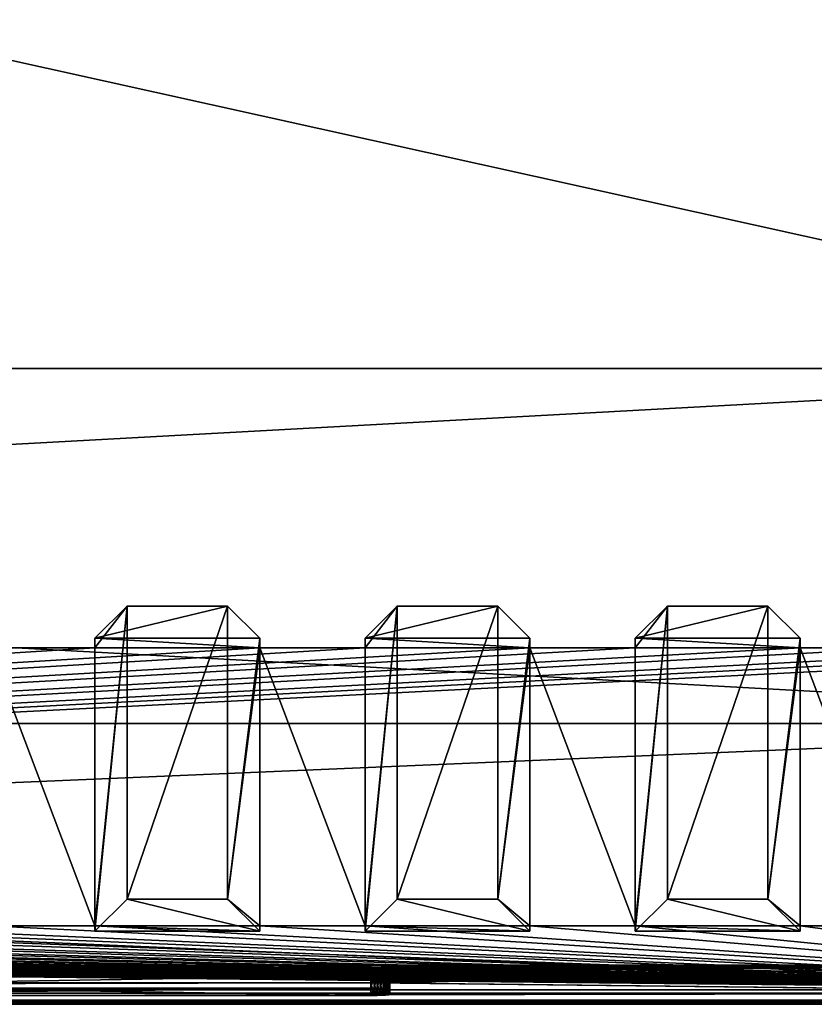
# Model space of a CAD drawing. Header units: inches. Extents: x -23.4 to 23.4, y -0.1 to 14.
# Tile 23 of 25: x 13.3 to 19, y 0 to 7. Entities that reach past the tile are written whole.
import ezdxf

# ---------------------------------------------------------------- set-up
doc = ezdxf.new("R2010")
doc.units = ezdxf.units.IN
doc.header["$LTSCALE"] = 65.185185
doc.header["$MEASUREMENT"] = 0
for name, color, linetype in [('10', 7, 'CONTINUOUS'), ('11', 7, 'CONTINUOUS'), ('113', 7, 'CONTINUOUS'), ('115', 7, 'CONTINUOUS'), ('116', 7, 'CONTINUOUS'), ('117', 7, 'CONTINUOUS'), ('12', 7, 'CONTINUOUS'), ('13', 7, 'CONTINUOUS'), ('133', 7, 'CONTINUOUS'), ('134', 7, 'CONTINUOUS'), ('17', 7, 'CONTINUOUS'), ('173', 7, 'CONTINUOUS'), ('174', 7, 'CONTINUOUS'), ('175', 7, 'CONTINUOUS'), ('176', 7, 'CONTINUOUS'), ('177', 7, 'CONTINUOUS'), ('178', 7, 'CONTINUOUS'), ('18', 7, 'CONTINUOUS'), ('185', 7, 'CONTINUOUS'), ('186', 7, 'CONTINUOUS'), ('187', 7, 'CONTINUOUS'), ('188', 7, 'CONTINUOUS'), ('189', 7, 'CONTINUOUS'), ('19', 7, 'CONTINUOUS'), ('190', 7, 'CONTINUOUS'), ('191', 7, 'CONTINUOUS'), ('192', 7, 'CONTINUOUS'), ('193', 7, 'CONTINUOUS'), ('194', 7, 'CONTINUOUS'), ('195', 7, 'CONTINUOUS'), ('196', 7, 'CONTINUOUS'), ('20', 7, 'CONTINUOUS'), ('21', 7, 'CONTINUOUS'), ('22', 7, 'CONTINUOUS'), ('23', 7, 'CONTINUOUS'), ('3', 7, 'CONTINUOUS'), ('4', 7, 'CONTINUOUS'), ('5', 7, 'CONTINUOUS'), ('6', 7, 'CONTINUOUS'), ('7', 7, 'CONTINUOUS'), ('8', 7, 'CONTINUOUS'), ('9', 7, 'CONTINUOUS')]:
    doc.layers.add(name, color=color, linetype=linetype)

msp = doc.modelspace()

# ---------------------------------------------------------------- linework, layer by layer
at = {"layer": '10', "color": 7, "linetype": 'Continuous'}
for points in [[(-23.226, 0, -0.5), (23.226, 0, -0.5), (-23.226, -0.015, -0.5), (-23.226, 0, -0.5)], [(23.226, 0, -0.5), (-23.226, -0.03, -0.5), (-23.226, -0.015, -0.5), (23.226, 0, -0.5)], [(-23.226, -0.03, -0.5), (23.226, 0, -0.5), (23.226, -0.015, -0.5), (-23.226, -0.03, -0.5)], [(23.226, -0.03, -0.5), (-23.226, -0.03, -0.5), (23.226, -0.015, -0.5), (23.226, -0.03, -0.5)]]:
    msp.add_3dface(points, dxfattribs=at)
at = {"layer": '11', "color": 7, "linetype": 'Continuous'}
for points in [[(23.1635, 1.97, -0.03), (23.1635, 0, -0.03), (-23.1635, 0, -0.03), (23.1635, 1.97, -0.03)], [(23.1635, 1.97, -0.03), (-23.1635, 0, -0.03), (-23.1635, 1.97, -0.03), (23.1635, 1.97, -0.03)]]:
    msp.add_3dface(points, dxfattribs=at)
at = {"layer": '113', "color": 7, "linetype": 'Continuous'}
for points in [[(15.8155, 0.0332, 17.8411), (10.1845, 0.0332, 17.8411), (15.8155, 0.0847, 16.8585), (15.8155, 0.0332, 17.8411)], [(15.8155, 0.0847, 16.8585), (10.1845, 0.0332, 17.8411), (10.1845, 0.0847, 16.8585), (15.8155, 0.0847, 16.8585)], [(15.8394, 0.0846, 16.8606), (15.8155, 0.0332, 17.8411), (15.8155, 0.0847, 16.8585), (15.8394, 0.0846, 16.8606)], [(15.8394, 0.0333, 17.8391), (15.8155, 0.0332, 17.8411), (15.8394, 0.0846, 16.8606), (15.8394, 0.0333, 17.8391)], [(15.8625, 0.0843, 16.8668), (15.8394, 0.0333, 17.8391), (15.8394, 0.0846, 16.8606), (15.8625, 0.0843, 16.8668)], [(15.8625, 0.0336, 17.8329), (15.8394, 0.0333, 17.8391), (15.8625, 0.0843, 16.8668), (15.8625, 0.0336, 17.8329)], [(15.8842, 0.0837, 16.8769), (15.8625, 0.0336, 17.8329), (15.8625, 0.0843, 16.8668), (15.8842, 0.0837, 16.8769)], [(15.8842, 0.0342, 17.8227), (15.8625, 0.0336, 17.8329), (15.8842, 0.0837, 16.8769), (15.8842, 0.0342, 17.8227)], [(15.9039, 0.083, 16.8906), (15.8842, 0.0342, 17.8227), (15.8842, 0.0837, 16.8769), (15.9039, 0.083, 16.8906)], [(15.9039, 0.0349, 17.809), (15.8842, 0.0342, 17.8227), (15.9039, 0.083, 16.8906), (15.9039, 0.0349, 17.809)], [(15.9208, 0.0821, 16.9075), (15.9039, 0.0349, 17.809), (15.9039, 0.083, 16.8906), (15.9208, 0.0821, 16.9075)], [(15.9208, 0.0358, 17.7921), (15.9039, 0.0349, 17.809), (15.9208, 0.0821, 16.9075), (15.9208, 0.0358, 17.7921)], [(15.9346, 0.0811, 16.9271), (15.9208, 0.0358, 17.7921), (15.9208, 0.0821, 16.9075), (15.9346, 0.0811, 16.9271)], [(15.9346, 0.0368, 17.7725), (15.9208, 0.0358, 17.7921), (15.9346, 0.0811, 16.9271), (15.9346, 0.0368, 17.7725)], [(15.9447, 0.08, 16.9488), (15.9346, 0.0368, 17.7725), (15.9346, 0.0811, 16.9271), (15.9447, 0.08, 16.9488)], [(15.9447, 0.0379, 17.7508), (15.9346, 0.0368, 17.7725), (15.9447, 0.08, 16.9488), (15.9447, 0.0379, 17.7508)], [(15.9509, 0.0787, 16.972), (15.9447, 0.0379, 17.7508), (15.9447, 0.08, 16.9488), (15.9509, 0.0787, 16.972)], [(15.9509, 0.0391, 17.7277), (15.9447, 0.0379, 17.7508), (15.9509, 0.0787, 16.972), (15.9509, 0.0391, 17.7277)], [(15.953, 0.0775, 16.9958), (15.9509, 0.0391, 17.7277), (15.9509, 0.0787, 16.972), (15.953, 0.0775, 16.9958)], [(15.953, 0.0404, 17.7038), (15.9509, 0.0391, 17.7277), (15.953, 0.0775, 16.9958), (15.953, 0.0404, 17.7038)]]:
    msp.add_3dface(points, dxfattribs=at)
at = {"layer": '115', "color": 7, "linetype": 'Continuous'}
for points in [[(10.1845, 0.1746, 16.8632), (15.8155, 0.1746, 16.8632), (10.1845, 0.0847, 16.8585), (10.1845, 0.1746, 16.8632)], [(15.8155, 0.1746, 16.8632), (15.8155, 0.0847, 16.8585), (10.1845, 0.0847, 16.8585), (15.8155, 0.1746, 16.8632)]]:
    msp.add_3dface(points, dxfattribs=at)
at = {"layer": '116', "color": 7, "linetype": 'Continuous'}
for points in [[(15.953, 0.1674, 17.0005), (15.953, 0.1303, 17.7085), (15.953, 0.0775, 16.9958), (15.953, 0.1674, 17.0005)], [(15.953, 0.1303, 17.7085), (15.953, 0.0404, 17.7038), (15.953, 0.0775, 16.9958), (15.953, 0.1303, 17.7085)]]:
    msp.add_3dface(points, dxfattribs=at)
at = {"layer": '117', "color": 7, "linetype": 'Continuous'}
for points in [[(15.8155, 0.1231, 17.8459), (10.1845, 0.1231, 17.8459), (15.8155, 0.0332, 17.8411), (15.8155, 0.1231, 17.8459)], [(10.1845, 0.1231, 17.8459), (10.1845, 0.0332, 17.8411), (15.8155, 0.0332, 17.8411), (10.1845, 0.1231, 17.8459)]]:
    msp.add_3dface(points, dxfattribs=at)
at = {"layer": '12', "color": 7, "linetype": 'Continuous'}
for points in [[(23.1635, 1.97), (23.1635, 1.97, -0.03), (-23.1635, 1.97, -0.03), (23.1635, 1.97)], [(23.1635, 1.97), (-23.1635, 1.97, -0.03), (-23.1635, 1.97), (23.1635, 1.97)]]:
    msp.add_3dface(points, dxfattribs=at)
at = {"layer": '13', "color": 7, "linetype": 'Continuous'}
for points in [[(19.7058, 14), (23.1635, 4.5), (-23.1635, 1.97), (19.7058, 14)], [(-19.7058, 14), (19.7058, 14), (-23.1635, 1.97), (-19.7058, 14)], [(23.1635, 4.5), (23.1635, 1.97), (-23.1635, 1.97), (23.1635, 4.5)]]:
    msp.add_3dface(points, dxfattribs=at)
at = {"layer": '133', "color": 7, "linetype": 'Continuous'}
for points in [[(15.8155, 0.1746, 16.8632), (15.8394, 0.1745, 16.8653), (15.8155, 0.0847, 16.8585), (15.8155, 0.1746, 16.8632)], [(15.8394, 0.1745, 16.8653), (15.8394, 0.0846, 16.8606), (15.8155, 0.0847, 16.8585), (15.8394, 0.1745, 16.8653)], [(15.8394, 0.1745, 16.8653), (15.8625, 0.1741, 16.8715), (15.8394, 0.0846, 16.8606), (15.8394, 0.1745, 16.8653)], [(15.8625, 0.1741, 16.8715), (15.8625, 0.0843, 16.8668), (15.8394, 0.0846, 16.8606), (15.8625, 0.1741, 16.8715)], [(15.8625, 0.1741, 16.8715), (15.8842, 0.1736, 16.8816), (15.8625, 0.0843, 16.8668), (15.8625, 0.1741, 16.8715)], [(15.8842, 0.1736, 16.8816), (15.8842, 0.0837, 16.8769), (15.8625, 0.0843, 16.8668), (15.8842, 0.1736, 16.8816)], [(15.8842, 0.1736, 16.8816), (15.9039, 0.1729, 16.8953), (15.8842, 0.0837, 16.8769), (15.8842, 0.1736, 16.8816)], [(15.9039, 0.1729, 16.8953), (15.9039, 0.083, 16.8906), (15.8842, 0.0837, 16.8769), (15.9039, 0.1729, 16.8953)], [(15.9039, 0.1729, 16.8953), (15.9208, 0.172, 16.9123), (15.9039, 0.083, 16.8906), (15.9039, 0.1729, 16.8953)], [(15.9208, 0.172, 16.9123), (15.9208, 0.0821, 16.9075), (15.9039, 0.083, 16.8906), (15.9208, 0.172, 16.9123)], [(15.9208, 0.172, 16.9123), (15.9346, 0.171, 16.9319), (15.9208, 0.0821, 16.9075), (15.9208, 0.172, 16.9123)], [(15.9346, 0.171, 16.9319), (15.9346, 0.0811, 16.9271), (15.9208, 0.0821, 16.9075), (15.9346, 0.171, 16.9319)], [(15.9346, 0.171, 16.9319), (15.9447, 0.1698, 16.9536), (15.9346, 0.0811, 16.9271), (15.9346, 0.171, 16.9319)], [(15.9447, 0.1698, 16.9536), (15.9447, 0.08, 16.9488), (15.9346, 0.0811, 16.9271), (15.9447, 0.1698, 16.9536)], [(15.9447, 0.1698, 16.9536), (15.9509, 0.1686, 16.9767), (15.9447, 0.08, 16.9488), (15.9447, 0.1698, 16.9536)], [(15.9509, 0.1686, 16.9767), (15.9509, 0.0787, 16.972), (15.9447, 0.08, 16.9488), (15.9509, 0.1686, 16.9767)], [(15.9509, 0.1686, 16.9767), (15.953, 0.1674, 17.0005), (15.9509, 0.0787, 16.972), (15.9509, 0.1686, 16.9767)], [(15.953, 0.1674, 17.0005), (15.953, 0.0775, 16.9958), (15.9509, 0.0787, 16.972), (15.953, 0.1674, 17.0005)]]:
    msp.add_3dface(points, dxfattribs=at)
at = {"layer": '134', "color": 7, "linetype": 'Continuous'}
for points in [[(15.8394, 0.1232, 17.8438), (15.8155, 0.1231, 17.8459), (15.8394, 0.0333, 17.8391), (15.8394, 0.1232, 17.8438)], [(15.8155, 0.1231, 17.8459), (15.8155, 0.0332, 17.8411), (15.8394, 0.0333, 17.8391), (15.8155, 0.1231, 17.8459)], [(15.8625, 0.1235, 17.8376), (15.8394, 0.1232, 17.8438), (15.8625, 0.0336, 17.8329), (15.8625, 0.1235, 17.8376)], [(15.8394, 0.1232, 17.8438), (15.8394, 0.0333, 17.8391), (15.8625, 0.0336, 17.8329), (15.8394, 0.1232, 17.8438)], [(15.8842, 0.124, 17.8275), (15.8625, 0.1235, 17.8376), (15.8842, 0.0342, 17.8227), (15.8842, 0.124, 17.8275)], [(15.8625, 0.1235, 17.8376), (15.8625, 0.0336, 17.8329), (15.8842, 0.0342, 17.8227), (15.8625, 0.1235, 17.8376)], [(15.9039, 0.1247, 17.8137), (15.8842, 0.124, 17.8275), (15.9039, 0.0349, 17.809), (15.9039, 0.1247, 17.8137)], [(15.8842, 0.124, 17.8275), (15.8842, 0.0342, 17.8227), (15.9039, 0.0349, 17.809), (15.8842, 0.124, 17.8275)], [(15.9208, 0.1256, 17.7968), (15.9039, 0.1247, 17.8137), (15.9208, 0.0358, 17.7921), (15.9208, 0.1256, 17.7968)], [(15.9039, 0.1247, 17.8137), (15.9039, 0.0349, 17.809), (15.9208, 0.0358, 17.7921), (15.9039, 0.1247, 17.8137)], [(15.9346, 0.1267, 17.7772), (15.9208, 0.1256, 17.7968), (15.9346, 0.0368, 17.7725), (15.9346, 0.1267, 17.7772)], [(15.9208, 0.1256, 17.7968), (15.9208, 0.0358, 17.7921), (15.9346, 0.0368, 17.7725), (15.9208, 0.1256, 17.7968)], [(15.9447, 0.1278, 17.7555), (15.9346, 0.1267, 17.7772), (15.9447, 0.0379, 17.7508), (15.9447, 0.1278, 17.7555)], [(15.9346, 0.1267, 17.7772), (15.9346, 0.0368, 17.7725), (15.9447, 0.0379, 17.7508), (15.9346, 0.1267, 17.7772)], [(15.9509, 0.129, 17.7324), (15.9447, 0.1278, 17.7555), (15.9509, 0.0391, 17.7277), (15.9509, 0.129, 17.7324)], [(15.9447, 0.1278, 17.7555), (15.9447, 0.0379, 17.7508), (15.9509, 0.0391, 17.7277), (15.9447, 0.1278, 17.7555)], [(15.953, 0.1303, 17.7085), (15.9509, 0.129, 17.7324), (15.953, 0.0404, 17.7038), (15.953, 0.1303, 17.7085)], [(15.9509, 0.129, 17.7324), (15.9509, 0.0391, 17.7277), (15.953, 0.0404, 17.7038), (15.9509, 0.129, 17.7324)]]:
    msp.add_3dface(points, dxfattribs=at)
at = {"layer": '17', "color": 7, "linetype": 'Continuous'}
for points in [[(-22.3225, -0.03), (22.3225, -0.03), (-22.3225, 0.073), (-22.3225, -0.03)], [(22.3225, -0.03), (22.3225, 0.073), (-22.3225, 0.073), (22.3225, -0.03)]]:
    msp.add_3dface(points, dxfattribs=at)
at = {"layer": '173', "color": 7, "linetype": 'Continuous'}
for points in [[(14.0798, 0.7183, 0.7464), (13.85, 0.4908, 0.7783), (15.025, 0.4908, 0.7783), (14.0798, 0.7183, 0.7464)], [(14.7952, 0.7183, 0.7464), (14.0798, 0.7183, 0.7464), (15.025, 0.4908, 0.7783), (14.7952, 0.7183, 0.7464)]]:
    msp.add_3dface(points, dxfattribs=at)
at = {"layer": '174', "color": 7, "linetype": 'Continuous'}
for points in [[(15.025, 2.5784, 15.6324), (13.85, 2.5784, 15.6324), (14.7952, 2.8059, 15.6004), (15.025, 2.5784, 15.6324)], [(14.7952, 2.8059, 15.6004), (13.85, 2.5784, 15.6324), (14.0798, 2.8059, 15.6004), (14.7952, 2.8059, 15.6004)]]:
    msp.add_3dface(points, dxfattribs=at)
at = {"layer": '175', "color": 7, "linetype": 'Continuous'}
for points in [[(15.025, 2.5088, 15.1372), (13.85, 2.5088, 15.1372), (13.85, 2.5784, 15.6324), (15.025, 2.5088, 15.1372)], [(15.025, 2.5088, 15.1372), (13.85, 2.5784, 15.6324), (15.025, 2.5784, 15.6324), (15.025, 2.5088, 15.1372)], [(13.85, 0.5294, 1.053), (15.025, 0.5294, 1.053), (15.025, 0.4908, 0.7783), (13.85, 0.5294, 1.053)], [(13.85, 0.4908, 0.7783), (13.85, 0.5294, 1.053), (15.025, 0.4908, 0.7783), (13.85, 0.4908, 0.7783)]]:
    msp.add_3dface(points, dxfattribs=at)
at = {"layer": '176', "color": 7, "linetype": 'Continuous'}
for points in [[(14.7952, 0.7183, 0.7464), (15.025, 2.5784, 15.6324), (14.7952, 2.8059, 15.6004), (14.7952, 0.7183, 0.7464)], [(14.7952, 0.7183, 0.7464), (15.025, 2.5088, 15.1372), (15.025, 2.5784, 15.6324), (14.7952, 0.7183, 0.7464)], [(15.025, 0.5294, 1.053), (15.025, 2.5088, 15.1372), (14.7952, 0.7183, 0.7464), (15.025, 0.5294, 1.053)], [(15.025, 0.5294, 1.053), (14.7952, 0.7183, 0.7464), (15.025, 0.4908, 0.7783), (15.025, 0.5294, 1.053)]]:
    msp.add_3dface(points, dxfattribs=at)
at = {"layer": '177', "color": 7, "linetype": 'Continuous'}
for points in [[(14.0798, 0.7183, 0.7464), (14.7952, 0.7183, 0.7464), (14.7952, 2.8059, 15.6004), (14.0798, 0.7183, 0.7464)], [(14.0798, 0.7183, 0.7464), (14.7952, 2.8059, 15.6004), (14.0798, 2.8059, 15.6004), (14.0798, 0.7183, 0.7464)]]:
    msp.add_3dface(points, dxfattribs=at)
at = {"layer": '178', "color": 7, "linetype": 'Continuous'}
for points in [[(13.85, 2.5088, 15.1372), (13.85, 0.5294, 1.053), (14.0798, 2.8059, 15.6004), (13.85, 2.5088, 15.1372)], [(13.85, 2.5784, 15.6324), (13.85, 2.5088, 15.1372), (14.0798, 2.8059, 15.6004), (13.85, 2.5784, 15.6324)], [(13.85, 0.5294, 1.053), (13.85, 0.4908, 0.7783), (14.0798, 2.8059, 15.6004), (13.85, 0.5294, 1.053)], [(13.85, 0.4908, 0.7783), (14.0798, 0.7183, 0.7464), (14.0798, 2.8059, 15.6004), (13.85, 0.4908, 0.7783)]]:
    msp.add_3dface(points, dxfattribs=at)
at = {"layer": '18', "color": 7, "linetype": 'Continuous'}
for points in [[(22.3225, -0.03, 19.25), (-22.3225, -0.03, 19.25), (22.3225, 0.0495, 19.25), (22.3225, -0.03, 19.25)], [(22.3225, 0.0495, 19.25), (-22.3225, -0.03, 19.25), (-22.3225, 0.0495, 19.25), (22.3225, 0.0495, 19.25)]]:
    msp.add_3dface(points, dxfattribs=at)
at = {"layer": '185', "color": 7, "linetype": 'Continuous'}
for points in [[(16.0048, 0.7183, 0.7464), (15.775, 0.4908, 0.7783), (16.95, 0.4908, 0.7783), (16.0048, 0.7183, 0.7464)], [(16.7202, 0.7183, 0.7464), (16.0048, 0.7183, 0.7464), (16.95, 0.4908, 0.7783), (16.7202, 0.7183, 0.7464)]]:
    msp.add_3dface(points, dxfattribs=at)
at = {"layer": '186', "color": 7, "linetype": 'Continuous'}
for points in [[(16.95, 2.5784, 15.6324), (15.775, 2.5784, 15.6324), (16.7202, 2.8059, 15.6004), (16.95, 2.5784, 15.6324)], [(16.7202, 2.8059, 15.6004), (15.775, 2.5784, 15.6324), (16.0048, 2.8059, 15.6004), (16.7202, 2.8059, 15.6004)]]:
    msp.add_3dface(points, dxfattribs=at)
at = {"layer": '187', "color": 7, "linetype": 'Continuous'}
for points in [[(16.95, 2.5088, 15.1372), (15.775, 2.5088, 15.1372), (15.775, 2.5784, 15.6324), (16.95, 2.5088, 15.1372)], [(16.95, 2.5088, 15.1372), (15.775, 2.5784, 15.6324), (16.95, 2.5784, 15.6324), (16.95, 2.5088, 15.1372)], [(15.775, 0.5294, 1.053), (16.95, 0.5294, 1.053), (16.95, 0.4908, 0.7783), (15.775, 0.5294, 1.053)], [(15.775, 0.4908, 0.7783), (15.775, 0.5294, 1.053), (16.95, 0.4908, 0.7783), (15.775, 0.4908, 0.7783)]]:
    msp.add_3dface(points, dxfattribs=at)
at = {"layer": '188', "color": 7, "linetype": 'Continuous'}
for points in [[(16.7202, 0.7183, 0.7464), (16.95, 2.5784, 15.6324), (16.7202, 2.8059, 15.6004), (16.7202, 0.7183, 0.7464)], [(16.7202, 0.7183, 0.7464), (16.95, 2.5088, 15.1372), (16.95, 2.5784, 15.6324), (16.7202, 0.7183, 0.7464)], [(16.95, 0.5294, 1.053), (16.95, 2.5088, 15.1372), (16.7202, 0.7183, 0.7464), (16.95, 0.5294, 1.053)], [(16.95, 0.5294, 1.053), (16.7202, 0.7183, 0.7464), (16.95, 0.4908, 0.7783), (16.95, 0.5294, 1.053)]]:
    msp.add_3dface(points, dxfattribs=at)
at = {"layer": '189', "color": 7, "linetype": 'Continuous'}
for points in [[(16.0048, 0.7183, 0.7464), (16.7202, 0.7183, 0.7464), (16.7202, 2.8059, 15.6004), (16.0048, 0.7183, 0.7464)], [(16.0048, 0.7183, 0.7464), (16.7202, 2.8059, 15.6004), (16.0048, 2.8059, 15.6004), (16.0048, 0.7183, 0.7464)]]:
    msp.add_3dface(points, dxfattribs=at)
at = {"layer": '19', "color": 7, "linetype": 'Continuous'}
for points in [[(22.3225, 0.2484, 15.4549), (-15.8155, 0.1746, 16.8632), (-22.3225, 0.2484, 15.4549), (22.3225, 0.2484, 15.4549)], [(-15.8155, 0.1746, 16.8632), (22.3225, 0.2484, 15.4549), (-10.1845, 0.1746, 16.8632), (-15.8155, 0.1746, 16.8632)], [(-10.1845, 0.1746, 16.8632), (22.3225, 0.2484, 15.4549), (-10.1606, 0.1745, 16.8653), (-10.1845, 0.1746, 16.8632)], [(-10.1606, 0.1745, 16.8653), (22.3225, 0.2484, 15.4549), (-10.1375, 0.1741, 16.8715), (-10.1606, 0.1745, 16.8653)], [(-10.1375, 0.1741, 16.8715), (22.3225, 0.2484, 15.4549), (-10.1158, 0.1736, 16.8816), (-10.1375, 0.1741, 16.8715)], [(-10.1158, 0.1736, 16.8816), (22.3225, 0.2484, 15.4549), (-10.0961, 0.1729, 16.8953), (-10.1158, 0.1736, 16.8816)], [(-10.0961, 0.1729, 16.8953), (22.3225, 0.2484, 15.4549), (-10.0792, 0.172, 16.9123), (-10.0961, 0.1729, 16.8953)], [(-10.0792, 0.172, 16.9123), (22.3225, 0.2484, 15.4549), (-10.0654, 0.171, 16.9319), (-10.0792, 0.172, 16.9123)], [(-10.0654, 0.171, 16.9319), (22.3225, 0.2484, 15.4549), (-10.0553, 0.1698, 16.9536), (-10.0654, 0.171, 16.9319)], [(22.3225, 0.2484, 15.4549), (-3.405, 0.1848, 16.668), (-10.0553, 0.1698, 16.9536), (22.3225, 0.2484, 15.4549)], [(-3.405, 0.1848, 16.668), (22.3225, 0.2484, 15.4549), (3.405, 0.1848, 16.668), (-3.405, 0.1848, 16.668)], [(3.405, 0.1848, 16.668), (22.3225, 0.2484, 15.4549), (3.4539, 0.1846, 16.6712), (3.405, 0.1848, 16.668)], [(3.4539, 0.1846, 16.6712), (22.3225, 0.2484, 15.4549), (3.5021, 0.1841, 16.6807), (3.4539, 0.1846, 16.6712)], [(3.5021, 0.1841, 16.6807), (22.3225, 0.2484, 15.4549), (3.5485, 0.1833, 16.6965), (3.5021, 0.1841, 16.6807)], [(3.5485, 0.1833, 16.6965), (22.3225, 0.2484, 15.4549), (3.5925, 0.1822, 16.7181), (3.5485, 0.1833, 16.6965)], [(3.5925, 0.1822, 16.7181), (22.3225, 0.2484, 15.4549), (3.6333, 0.1807, 16.7454), (3.5925, 0.1822, 16.7181)], [(3.6333, 0.1807, 16.7454), (22.3225, 0.2484, 15.4549), (3.6702, 0.179, 16.7777), (3.6333, 0.1807, 16.7454)], [(3.6702, 0.179, 16.7777), (22.3225, 0.2484, 15.4549), (3.7025, 0.1771, 16.8145), (3.6702, 0.179, 16.7777)], [(3.7025, 0.1771, 16.8145), (22.3225, 0.2484, 15.4549), (3.7298, 0.175, 16.8552), (3.7025, 0.1771, 16.8145)], [(3.7298, 0.175, 16.8552), (22.3225, 0.2484, 15.4549), (3.7515, 0.1727, 16.8991), (3.7298, 0.175, 16.8552)], [(3.7515, 0.1727, 16.8991), (22.3225, 0.2484, 15.4549), (3.7672, 0.1702, 16.9455), (3.7515, 0.1727, 16.8991)], [(3.7672, 0.1702, 16.9455), (22.3225, 0.2484, 15.4549), (3.7768, 0.1677, 16.9936), (3.7672, 0.1702, 16.9455)], [(3.7768, 0.1677, 16.9936), (22.3225, 0.2484, 15.4549), (3.78, 0.1652, 17.0425), (3.7768, 0.1677, 16.9936)], [(3.78, 0.1652, 17.0425), (22.3225, 0.2484, 15.4549), (10.1606, 0.1745, 16.8653), (3.78, 0.1652, 17.0425)], [(10.1606, 0.1745, 16.8653), (22.3225, 0.2484, 15.4549), (10.1845, 0.1746, 16.8632), (10.1606, 0.1745, 16.8653)], [(10.1845, 0.1746, 16.8632), (22.3225, 0.2484, 15.4549), (15.8155, 0.1746, 16.8632), (10.1845, 0.1746, 16.8632)], [(15.8155, 0.1746, 16.8632), (22.3225, 0.2484, 15.4549), (15.8394, 0.1745, 16.8653), (15.8155, 0.1746, 16.8632)], [(15.8394, 0.1745, 16.8653), (22.3225, 0.2484, 15.4549), (15.8625, 0.1741, 16.8715), (15.8394, 0.1745, 16.8653)], [(22.3225, 0.2484, 15.4549), (22.3225, 0.0495, 19.25), (15.8625, 0.1235, 17.8376), (22.3225, 0.2484, 15.4549)], [(15.8625, 0.1741, 16.8715), (22.3225, 0.2484, 15.4549), (15.8842, 0.1736, 16.8816), (15.8625, 0.1741, 16.8715)], [(15.8842, 0.124, 17.8275), (22.3225, 0.2484, 15.4549), (15.8625, 0.1235, 17.8376), (15.8842, 0.124, 17.8275)], [(15.8842, 0.1736, 16.8816), (22.3225, 0.2484, 15.4549), (15.9039, 0.1729, 16.8953), (15.8842, 0.1736, 16.8816)], [(15.9039, 0.1247, 17.8137), (22.3225, 0.2484, 15.4549), (15.8842, 0.124, 17.8275), (15.9039, 0.1247, 17.8137)], [(15.9039, 0.1729, 16.8953), (22.3225, 0.2484, 15.4549), (15.9208, 0.172, 16.9123), (15.9039, 0.1729, 16.8953)], [(15.9208, 0.1256, 17.7968), (22.3225, 0.2484, 15.4549), (15.9039, 0.1247, 17.8137), (15.9208, 0.1256, 17.7968)], [(15.9208, 0.172, 16.9123), (22.3225, 0.2484, 15.4549), (15.9346, 0.171, 16.9319), (15.9208, 0.172, 16.9123)], [(15.9346, 0.1267, 17.7772), (22.3225, 0.2484, 15.4549), (15.9208, 0.1256, 17.7968), (15.9346, 0.1267, 17.7772)], [(15.9346, 0.171, 16.9319), (22.3225, 0.2484, 15.4549), (15.9447, 0.1698, 16.9536), (15.9346, 0.171, 16.9319)], [(15.9447, 0.1278, 17.7555), (22.3225, 0.2484, 15.4549), (15.9346, 0.1267, 17.7772), (15.9447, 0.1278, 17.7555)], [(15.9447, 0.1698, 16.9536), (22.3225, 0.2484, 15.4549), (15.9509, 0.1686, 16.9767), (15.9447, 0.1698, 16.9536)], [(15.9509, 0.129, 17.7324), (22.3225, 0.2484, 15.4549), (15.9447, 0.1278, 17.7555), (15.9509, 0.129, 17.7324)], [(15.9509, 0.1686, 16.9767), (22.3225, 0.2484, 15.4549), (15.953, 0.1674, 17.0005), (15.9509, 0.1686, 16.9767)], [(15.953, 0.1303, 17.7085), (22.3225, 0.2484, 15.4549), (15.9509, 0.129, 17.7324), (15.953, 0.1303, 17.7085)], [(15.953, 0.1674, 17.0005), (22.3225, 0.2484, 15.4549), (15.953, 0.1303, 17.7085), (15.953, 0.1674, 17.0005)], [(22.3225, 0.0495, 19.25), (-22.3225, 0.0495, 19.25), (15.8155, 0.1231, 17.8459), (22.3225, 0.0495, 19.25)], [(15.8155, 0.1231, 17.8459), (-22.3225, 0.0495, 19.25), (10.1845, 0.1231, 17.8459), (15.8155, 0.1231, 17.8459)], [(15.8394, 0.1232, 17.8438), (22.3225, 0.0495, 19.25), (15.8155, 0.1231, 17.8459), (15.8394, 0.1232, 17.8438)], [(15.8625, 0.1235, 17.8376), (22.3225, 0.0495, 19.25), (15.8394, 0.1232, 17.8438), (15.8625, 0.1235, 17.8376)]]:
    msp.add_3dface(points, dxfattribs=at)
at = {"layer": '190', "color": 7, "linetype": 'Continuous'}
for points in [[(15.775, 2.5088, 15.1372), (15.775, 0.5294, 1.053), (16.0048, 2.8059, 15.6004), (15.775, 2.5088, 15.1372)], [(15.775, 2.5784, 15.6324), (15.775, 2.5088, 15.1372), (16.0048, 2.8059, 15.6004), (15.775, 2.5784, 15.6324)], [(15.775, 0.5294, 1.053), (15.775, 0.4908, 0.7783), (16.0048, 2.8059, 15.6004), (15.775, 0.5294, 1.053)], [(15.775, 0.4908, 0.7783), (16.0048, 0.7183, 0.7464), (16.0048, 2.8059, 15.6004), (15.775, 0.4908, 0.7783)]]:
    msp.add_3dface(points, dxfattribs=at)
at = {"layer": '191', "color": 7, "linetype": 'Continuous'}
for points in [[(17.9298, 0.7183, 0.7464), (17.7, 0.4908, 0.7783), (18.875, 0.4908, 0.7783), (17.9298, 0.7183, 0.7464)], [(18.6452, 0.7183, 0.7464), (17.9298, 0.7183, 0.7464), (18.875, 0.4908, 0.7783), (18.6452, 0.7183, 0.7464)]]:
    msp.add_3dface(points, dxfattribs=at)
at = {"layer": '192', "color": 7, "linetype": 'Continuous'}
for points in [[(18.875, 2.5784, 15.6324), (17.7, 2.5784, 15.6324), (18.6452, 2.8059, 15.6004), (18.875, 2.5784, 15.6324)], [(18.6452, 2.8059, 15.6004), (17.7, 2.5784, 15.6324), (17.9298, 2.8059, 15.6004), (18.6452, 2.8059, 15.6004)]]:
    msp.add_3dface(points, dxfattribs=at)
at = {"layer": '193', "color": 7, "linetype": 'Continuous'}
for points in [[(18.875, 2.5088, 15.1372), (17.7, 2.5088, 15.1372), (17.7, 2.5784, 15.6324), (18.875, 2.5088, 15.1372)], [(18.875, 2.5088, 15.1372), (17.7, 2.5784, 15.6324), (18.875, 2.5784, 15.6324), (18.875, 2.5088, 15.1372)], [(17.7, 0.5294, 1.053), (18.875, 0.5294, 1.053), (18.875, 0.4908, 0.7783), (17.7, 0.5294, 1.053)], [(17.7, 0.4908, 0.7783), (17.7, 0.5294, 1.053), (18.875, 0.4908, 0.7783), (17.7, 0.4908, 0.7783)]]:
    msp.add_3dface(points, dxfattribs=at)
at = {"layer": '194', "color": 7, "linetype": 'Continuous'}
for points in [[(18.6452, 0.7183, 0.7464), (18.875, 2.5784, 15.6324), (18.6452, 2.8059, 15.6004), (18.6452, 0.7183, 0.7464)], [(18.6452, 0.7183, 0.7464), (18.875, 2.5088, 15.1372), (18.875, 2.5784, 15.6324), (18.6452, 0.7183, 0.7464)], [(18.875, 0.5294, 1.053), (18.875, 2.5088, 15.1372), (18.6452, 0.7183, 0.7464), (18.875, 0.5294, 1.053)], [(18.875, 0.5294, 1.053), (18.6452, 0.7183, 0.7464), (18.875, 0.4908, 0.7783), (18.875, 0.5294, 1.053)]]:
    msp.add_3dface(points, dxfattribs=at)
at = {"layer": '195', "color": 7, "linetype": 'Continuous'}
for points in [[(17.9298, 0.7183, 0.7464), (18.6452, 0.7183, 0.7464), (18.6452, 2.8059, 15.6004), (17.9298, 0.7183, 0.7464)], [(17.9298, 0.7183, 0.7464), (18.6452, 2.8059, 15.6004), (17.9298, 2.8059, 15.6004), (17.9298, 0.7183, 0.7464)]]:
    msp.add_3dface(points, dxfattribs=at)
at = {"layer": '196', "color": 7, "linetype": 'Continuous'}
for points in [[(17.7, 2.5088, 15.1372), (17.7, 0.5294, 1.053), (17.9298, 2.8059, 15.6004), (17.7, 2.5088, 15.1372)], [(17.7, 2.5784, 15.6324), (17.7, 2.5088, 15.1372), (17.9298, 2.8059, 15.6004), (17.7, 2.5784, 15.6324)], [(17.7, 0.5294, 1.053), (17.7, 0.4908, 0.7783), (17.9298, 2.8059, 15.6004), (17.7, 0.5294, 1.053)], [(17.7, 0.4908, 0.7783), (17.9298, 0.7183, 0.7464), (17.9298, 2.8059, 15.6004), (17.7, 0.4908, 0.7783)]]:
    msp.add_3dface(points, dxfattribs=at)
at = {"layer": '20', "color": 7, "linetype": 'Continuous'}
for points in [[(22.3225, 2.5088, 15.1372), (22.3225, 0.2484, 15.4549), (-22.3225, 0.2484, 15.4549), (22.3225, 2.5088, 15.1372)], [(22.3225, 2.5088, 15.1372), (-22.3225, 0.2484, 15.4549), (21.55, 2.5088, 15.1372), (22.3225, 2.5088, 15.1372)], [(21.55, 2.5088, 15.1372), (-22.3225, 0.2484, 15.4549), (20.8, 2.5088, 15.1372), (21.55, 2.5088, 15.1372)], [(20.8, 2.5088, 15.1372), (-22.3225, 0.2484, 15.4549), (19.625, 2.5088, 15.1372), (20.8, 2.5088, 15.1372)], [(19.625, 2.5088, 15.1372), (-22.3225, 0.2484, 15.4549), (18.875, 2.5088, 15.1372), (19.625, 2.5088, 15.1372)], [(18.875, 2.5088, 15.1372), (-22.3225, 0.2484, 15.4549), (17.7, 2.5088, 15.1372), (18.875, 2.5088, 15.1372)], [(17.7, 2.5088, 15.1372), (-22.3225, 0.2484, 15.4549), (16.95, 2.5088, 15.1372), (17.7, 2.5088, 15.1372)], [(16.95, 2.5088, 15.1372), (-22.3225, 0.2484, 15.4549), (15.775, 2.5088, 15.1372), (16.95, 2.5088, 15.1372)], [(15.775, 2.5088, 15.1372), (-22.3225, 0.2484, 15.4549), (15.025, 2.5088, 15.1372), (15.775, 2.5088, 15.1372)], [(15.025, 2.5088, 15.1372), (-22.3225, 0.2484, 15.4549), (13.85, 2.5088, 15.1372), (15.025, 2.5088, 15.1372)], [(13.85, 2.5088, 15.1372), (-22.3225, 0.2484, 15.4549), (13.1, 2.5088, 15.1372), (13.85, 2.5088, 15.1372)]]:
    msp.add_3dface(points, dxfattribs=at)
at = {"layer": '21', "color": 7, "linetype": 'Continuous'}
for points in [[(13.85, 2.5088, 15.1372), (13.1, 2.5088, 15.1372), (13.85, 0.5294, 1.053), (13.85, 2.5088, 15.1372)], [(13.85, 0.5294, 1.053), (13.1, 2.5088, 15.1372), (13.1, 0.5294, 1.053), (13.85, 0.5294, 1.053)], [(15.775, 2.5088, 15.1372), (15.025, 2.5088, 15.1372), (15.775, 0.5294, 1.053), (15.775, 2.5088, 15.1372)], [(15.775, 0.5294, 1.053), (15.025, 2.5088, 15.1372), (15.025, 0.5294, 1.053), (15.775, 0.5294, 1.053)], [(17.7, 2.5088, 15.1372), (16.95, 2.5088, 15.1372), (17.7, 0.5294, 1.053), (17.7, 2.5088, 15.1372)], [(17.7, 0.5294, 1.053), (16.95, 2.5088, 15.1372), (16.95, 0.5294, 1.053), (17.7, 0.5294, 1.053)], [(19.625, 2.5088, 15.1372), (18.875, 2.5088, 15.1372), (19.625, 0.5294, 1.053), (19.625, 2.5088, 15.1372)], [(19.625, 0.5294, 1.053), (18.875, 2.5088, 15.1372), (18.875, 0.5294, 1.053), (19.625, 0.5294, 1.053)]]:
    msp.add_3dface(points, dxfattribs=at)
at = {"layer": '22', "color": 7, "linetype": 'Continuous'}
for points in [[(22.3225, 0.073, 1.053), (-21.55, 0.5294, 1.053), (-22.3225, 0.5294, 1.053), (22.3225, 0.073, 1.053)], [(-22.3225, 0.073, 1.053), (22.3225, 0.073, 1.053), (-22.3225, 0.5294, 1.053), (-22.3225, 0.073, 1.053)], [(22.3225, 0.073, 1.053), (-20.8, 0.5294, 1.053), (-21.55, 0.5294, 1.053), (22.3225, 0.073, 1.053)], [(-20.8, 0.5294, 1.053), (22.3225, 0.073, 1.053), (-19.625, 0.5294, 1.053), (-20.8, 0.5294, 1.053)], [(22.3225, 0.073, 1.053), (-18.875, 0.5294, 1.053), (-19.625, 0.5294, 1.053), (22.3225, 0.073, 1.053)], [(-18.875, 0.5294, 1.053), (22.3225, 0.073, 1.053), (-17.7, 0.5294, 1.053), (-18.875, 0.5294, 1.053)], [(22.3225, 0.073, 1.053), (-16.95, 0.5294, 1.053), (-17.7, 0.5294, 1.053), (22.3225, 0.073, 1.053)], [(-16.95, 0.5294, 1.053), (22.3225, 0.073, 1.053), (-15.775, 0.5294, 1.053), (-16.95, 0.5294, 1.053)], [(22.3225, 0.073, 1.053), (-15.025, 0.5294, 1.053), (-15.775, 0.5294, 1.053), (22.3225, 0.073, 1.053)], [(-15.025, 0.5294, 1.053), (22.3225, 0.073, 1.053), (-13.85, 0.5294, 1.053), (-15.025, 0.5294, 1.053)], [(22.3225, 0.073, 1.053), (-13.1, 0.5294, 1.053), (-13.85, 0.5294, 1.053), (22.3225, 0.073, 1.053)], [(-13.1, 0.5294, 1.053), (22.3225, 0.073, 1.053), (-11.925, 0.5294, 1.053), (-13.1, 0.5294, 1.053)], [(22.3225, 0.073, 1.053), (-11.175, 0.5294, 1.053), (-11.925, 0.5294, 1.053), (22.3225, 0.073, 1.053)], [(-11.175, 0.5294, 1.053), (22.3225, 0.073, 1.053), (-10, 0.5294, 1.053), (-11.175, 0.5294, 1.053)], [(22.3225, 0.073, 1.053), (-9.25, 0.5294, 1.053), (-10, 0.5294, 1.053), (22.3225, 0.073, 1.053)], [(-9.25, 0.5294, 1.053), (22.3225, 0.073, 1.053), (-8.075, 0.5294, 1.053), (-9.25, 0.5294, 1.053)], [(22.3225, 0.073, 1.053), (-7.325, 0.5294, 1.053), (-8.075, 0.5294, 1.053), (22.3225, 0.073, 1.053)], [(-7.325, 0.5294, 1.053), (22.3225, 0.073, 1.053), (-6.15, 0.5294, 1.053), (-7.325, 0.5294, 1.053)], [(22.3225, 0.073, 1.053), (-5.4, 0.5294, 1.053), (-6.15, 0.5294, 1.053), (22.3225, 0.073, 1.053)], [(-5.4, 0.5294, 1.053), (22.3225, 0.073, 1.053), (-4.225, 0.5294, 1.053), (-5.4, 0.5294, 1.053)], [(22.3225, 0.073, 1.053), (-3.475, 0.5294, 1.053), (-4.225, 0.5294, 1.053), (22.3225, 0.073, 1.053)], [(-3.475, 0.5294, 1.053), (22.3225, 0.073, 1.053), (-2.3, 0.5294, 1.053), (-3.475, 0.5294, 1.053)], [(22.3225, 0.073, 1.053), (-1.55, 0.5294, 1.053), (-2.3, 0.5294, 1.053), (22.3225, 0.073, 1.053)], [(-1.55, 0.5294, 1.053), (22.3225, 0.073, 1.053), (-0.375, 0.5294, 1.053), (-1.55, 0.5294, 1.053)], [(-0.375, 0.5294, 1.053), (22.3225, 0.073, 1.053), (0.375, 0.5294, 1.053), (-0.375, 0.5294, 1.053)], [(22.3225, 0.073, 1.053), (1.55, 0.5294, 1.053), (0.375, 0.5294, 1.053), (22.3225, 0.073, 1.053)], [(22.3225, 0.073, 1.053), (2.3, 0.5294, 1.053), (1.55, 0.5294, 1.053), (22.3225, 0.073, 1.053)], [(2.3, 0.5294, 1.053), (22.3225, 0.073, 1.053), (3.475, 0.5294, 1.053), (2.3, 0.5294, 1.053)], [(22.3225, 0.073, 1.053), (4.225, 0.5294, 1.053), (3.475, 0.5294, 1.053), (22.3225, 0.073, 1.053)], [(4.225, 0.5294, 1.053), (22.3225, 0.073, 1.053), (5.4, 0.5294, 1.053), (4.225, 0.5294, 1.053)], [(22.3225, 0.073, 1.053), (6.15, 0.5294, 1.053), (5.4, 0.5294, 1.053), (22.3225, 0.073, 1.053)], [(6.15, 0.5294, 1.053), (22.3225, 0.073, 1.053), (7.325, 0.5294, 1.053), (6.15, 0.5294, 1.053)], [(22.3225, 0.073, 1.053), (8.075, 0.5294, 1.053), (7.325, 0.5294, 1.053), (22.3225, 0.073, 1.053)], [(8.075, 0.5294, 1.053), (22.3225, 0.073, 1.053), (9.25, 0.5294, 1.053), (8.075, 0.5294, 1.053)], [(22.3225, 0.073, 1.053), (10, 0.5294, 1.053), (9.25, 0.5294, 1.053), (22.3225, 0.073, 1.053)], [(10, 0.5294, 1.053), (22.3225, 0.073, 1.053), (11.175, 0.5294, 1.053), (10, 0.5294, 1.053)], [(22.3225, 0.073, 1.053), (11.925, 0.5294, 1.053), (11.175, 0.5294, 1.053), (22.3225, 0.073, 1.053)], [(11.925, 0.5294, 1.053), (22.3225, 0.073, 1.053), (13.1, 0.5294, 1.053), (11.925, 0.5294, 1.053)], [(22.3225, 0.073, 1.053), (13.85, 0.5294, 1.053), (13.1, 0.5294, 1.053), (22.3225, 0.073, 1.053)], [(13.85, 0.5294, 1.053), (22.3225, 0.073, 1.053), (15.025, 0.5294, 1.053), (13.85, 0.5294, 1.053)], [(22.3225, 0.073, 1.053), (15.775, 0.5294, 1.053), (15.025, 0.5294, 1.053), (22.3225, 0.073, 1.053)], [(15.775, 0.5294, 1.053), (22.3225, 0.073, 1.053), (16.95, 0.5294, 1.053), (15.775, 0.5294, 1.053)], [(22.3225, 0.073, 1.053), (17.7, 0.5294, 1.053), (16.95, 0.5294, 1.053), (22.3225, 0.073, 1.053)], [(17.7, 0.5294, 1.053), (22.3225, 0.073, 1.053), (18.875, 0.5294, 1.053), (17.7, 0.5294, 1.053)], [(22.3225, 0.073, 1.053), (19.625, 0.5294, 1.053), (18.875, 0.5294, 1.053), (22.3225, 0.073, 1.053)]]:
    msp.add_3dface(points, dxfattribs=at)
at = {"layer": '23', "color": 7, "linetype": 'Continuous'}
for points in [[(-22.3225, 0.073), (22.3225, 0.073), (-0.4474, 0.073, 0.3156), (-22.3225, 0.073)], [(22.3225, 0.073, 1.053), (-22.3225, 0.073, 1.053), (0.503, 0.073, 0.757), (22.3225, 0.073, 1.053)], [(-0.4474, 0.073, 0.3156), (22.3225, 0.073), (-0.4199, 0.073, 0.3155), (-0.4474, 0.073, 0.3156)], [(-0.4199, 0.073, 0.3155), (22.3225, 0.073), (-0.113, 0.073, 0.3152), (-0.4199, 0.073, 0.3155)], [(-0.113, 0.073, 0.3152), (22.3225, 0.073), (-0.085, 0.073, 0.3161), (-0.113, 0.073, 0.3152)], [(-0.085, 0.073, 0.3161), (22.3225, 0.073), (0.2841, 0.073, 0.3152), (-0.085, 0.073, 0.3161)], [(22.3225, 0.073), (0.604, 0.073, 0.315), (0.2841, 0.073, 0.3152), (22.3225, 0.073)], [(22.3225, 0.073), (22.3225, 0.073, 1.053), (0.503, 0.073, 0.757), (22.3225, 0.073)], [(0.604, 0.073, 0.649), (22.3225, 0.073), (0.503, 0.073, 0.757), (0.604, 0.073, 0.649)], [(0.604, 0.073, 0.315), (22.3225, 0.073), (0.604, 0.073, 0.381), (0.604, 0.073, 0.315)], [(0.604, 0.073, 0.381), (22.3225, 0.073), (0.604, 0.073, 0.583), (0.604, 0.073, 0.381)], [(0.604, 0.073, 0.583), (22.3225, 0.073), (0.604, 0.073, 0.649), (0.604, 0.073, 0.583)]]:
    msp.add_3dface(points, dxfattribs=at)
at = {"layer": '3', "color": 7, "linetype": 'Continuous'}
for points in [[(23.1635, 4.5, 19.25), (-19.7058, 14, 13), (-23.1635, 4.5, 19.25), (23.1635, 4.5, 19.25)], [(-19.7058, 14, 13), (23.1635, 4.5, 19.25), (19.7058, 14, 13), (-19.7058, 14, 13)]]:
    msp.add_3dface(points, dxfattribs=at)
at = {"layer": '4', "color": 7, "linetype": 'Continuous'}
for points in [[(23.1635, 1.97, 19.25), (23.1635, 4.5, 19.25), (-23.1635, 4.5, 19.25), (23.1635, 1.97, 19.25)], [(23.1635, 1.97, 19.25), (-23.1635, 4.5, 19.25), (-23.1635, 1.97, 19.25), (23.1635, 1.97, 19.25)]]:
    msp.add_3dface(points, dxfattribs=at)
at = {"layer": '5', "color": 7, "linetype": 'Continuous'}
for points in [[(23.1635, 1.97, 19.28), (23.1635, 1.97, 19.25), (-23.1635, 1.97, 19.25), (23.1635, 1.97, 19.28)], [(23.1635, 1.97, 19.28), (-23.1635, 1.97, 19.25), (-23.1635, 1.97, 19.28), (23.1635, 1.97, 19.28)]]:
    msp.add_3dface(points, dxfattribs=at)
at = {"layer": '6', "color": 7, "linetype": 'Continuous'}
for points in [[(23.1635, 0, 19.28), (23.1635, 1.97, 19.28), (-23.1635, 1.97, 19.28), (23.1635, 0, 19.28)], [(23.1635, 0, 19.28), (-23.1635, 1.97, 19.28), (-23.1635, 0, 19.28), (23.1635, 0, 19.28)]]:
    msp.add_3dface(points, dxfattribs=at)
at = {"layer": '7', "color": 7, "linetype": 'Continuous'}
for points in [[(-23.1635, 0, -0.03), (23.1635, 0, -0.03), (-23.226, 0, -0.5), (-23.1635, 0, -0.03)], [(-23.226, 0, -0.5), (23.1635, 0, -0.03), (23.226, 0, -0.5), (-23.226, 0, -0.5)], [(-23.1635, 0, 19.28), (-23.226, 0, 19.75), (23.226, 0, 19.75), (-23.1635, 0, 19.28)], [(23.1635, 0, 19.28), (-23.1635, 0, 19.28), (23.226, 0, 19.75), (23.1635, 0, 19.28)]]:
    msp.add_3dface(points, dxfattribs=at)
at = {"layer": '8', "color": 7, "linetype": 'Continuous'}
for points in [[(23.226, 0, 19.75), (-23.226, 0, 19.75), (23.226, -0.015, 19.75), (23.226, 0, 19.75)], [(-23.226, 0, 19.75), (-23.226, -0.015, 19.75), (23.226, -0.03, 19.75), (-23.226, 0, 19.75)], [(23.226, -0.015, 19.75), (-23.226, 0, 19.75), (23.226, -0.03, 19.75), (23.226, -0.015, 19.75)], [(-23.226, -0.015, 19.75), (-23.226, -0.03, 19.75), (23.226, -0.03, 19.75), (-23.226, -0.015, 19.75)]]:
    msp.add_3dface(points, dxfattribs=at)
at = {"layer": '9', "color": 7, "linetype": 'Continuous'}
for points in [[(23.226, -0.03, 19.75), (-23.226, -0.03, 19.75), (22.3225, -0.03, 19.25), (23.226, -0.03, 19.75)], [(-23.226, -0.03, 19.75), (-22.3225, -0.03, 19.25), (22.3225, -0.03, 19.25), (-23.226, -0.03, 19.75)], [(-23.226, -0.03, -0.5), (23.226, -0.03, -0.5), (-22.3225, -0.03), (-23.226, -0.03, -0.5)], [(-22.3225, -0.03), (23.226, -0.03, -0.5), (22.3225, -0.03), (-22.3225, -0.03)]]:
    msp.add_3dface(points, dxfattribs=at)

doc.saveas('drawing.dxf')
